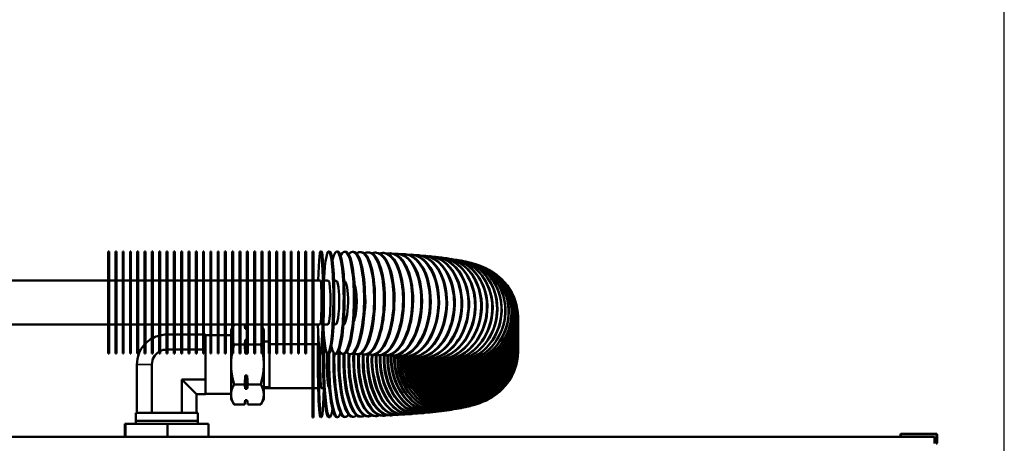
# Model space of a CAD drawing. Header units: inches. Extents: x 1 to 237, y 4 to 150.
# Tile 87 of 237: x 82 to 99, y 124 to 131. Entities that reach past the tile are written whole.
import ezdxf

# ---------------------------------------------------------------- set-up
doc = ezdxf.new("R2010")
doc.units = ezdxf.units.IN
doc.header["$LTSCALE"] = 7
doc.header["$MEASUREMENT"] = 0
for name, color, linetype, lineweight in [('Dimension (ANSI)', 7, 'Continuous', 25), ('Visible (ANSI)', 7, 'Continuous', 50), ('Visible Narrow (ANSI)', 7, 'Continuous', 35)]:
    doc.layers.add(name, color=color, linetype=linetype, lineweight=lineweight)
doc.styles.add('Dimension Text', font='tahoma.ttf')
doc.dimstyles.new('Dual Dimension', dxfattribs={"dimscale": 7, "dimtxt": 0.12, "dimasz": 0.098425, "dimexe": 0.125, "dimexo": 0.0625, "dimgap": 0.031496, "dimtad": 0, "dimtih": 1, "dimtoh": 1, "dimrnd": 1e-08, "dimzin": 4, "dimdsep": 46, "dimtxsty": 'Dimension Text', "dimcen": 0.09, "dimdle": 0.393701, "dimclrd": 256, "dimclre": 256, "dimclrt": 256, "dimadec": 0, "dimazin": 1, "dimtfac": 1, "dimtofl": 0, "dimtmove": 0, "dimatfit": 3, "dimfxl": 1, "dimtolj": 1, "dimtzin": 4, "dimlwd": -1, "dimlwe": -1, "dimarcsym": 0})

# ---------------------------------------------------------------- blocks, each defined once
blk = doc.blocks.new('*D10')
at = {"layer": 'Defpoints', "color": 0, "transparency": 16777216}
for p in [(20.609, 136.146), (20.609, 123.469), (99.111, 113.146)]:
    blk.add_point(p, dxfattribs=at)
at = {"layer": 'Dimension (ANSI)', "transparency": 16777216}
for p, q in [((20.609, 123.906), (20.609, 137.021)), ((99.111, 113.584), (99.111, 137.021)), ((21.298, 136.146), (55.669, 136.146)), ((98.422, 136.146), (64.05, 136.146))]:
    blk.add_line(p, q, dxfattribs=at)
for points in [[(21.298, 136.261), (21.298, 136.031), (20.609, 136.146)], [(98.422, 136.261), (98.422, 136.031), (99.111, 136.146)]]:
    blk.add_solid(points, dxfattribs=at)
at = {"layer": 'Dimension (ANSI)', "transparency": 16777216, "insert": (59.86, 136.146), "char_height": 0.84, "attachment_point": 5, "style": 'Dimension Text'}
blk.add_mtext('\\A1;{\\H3.0x;(}\\S78.50^ 1993.9 mm;{\\H3.0x;)}', dxfattribs=at)

msp = doc.modelspace()

# ---------------------------------------------------------------- linework, layer by layer
at = {"layer": 'Visible (ANSI)'}
for p, q in [((83.774, 127.226), (83.774, 125.476)), ((83.79, 127.226), (83.774, 127.226)), ((83.79, 125.476), (83.79, 127.226)), ((83.899, 127.226), (83.899, 125.476)), ((83.915, 127.226), (83.899, 127.226)), ((83.915, 125.476), (83.915, 127.226)), ((84.024, 127.226), (84.024, 125.476)), ((84.04, 127.226), (84.024, 127.226)), ((84.04, 125.476), (84.04, 127.226)), ((84.149, 127.226), (84.149, 125.476)), ((84.165, 127.226), (84.149, 127.226)), ((84.165, 125.476), (84.165, 127.226)), ((84.274, 127.226), (84.274, 125.476)), ((84.29, 127.226), (84.274, 127.226)), ((84.29, 125.476), (84.29, 127.226)), ((84.399, 127.226), (84.399, 125.476)), ((84.415, 127.226), (84.399, 127.226)), ((84.415, 125.476), (84.415, 127.226)), ((84.524, 127.226), (84.524, 125.476)), ((84.54, 127.226), (84.524, 127.226)), ((84.54, 125.476), (84.54, 127.226)), ((84.649, 127.226), (84.649, 125.476)), ((84.665, 127.226), (84.649, 127.226)), ((84.665, 125.476), (84.665, 127.226)), ((84.774, 127.226), (84.774, 125.476)), ((84.79, 127.226), (84.774, 127.226)), ((84.79, 125.476), (84.79, 127.226)), ((84.899, 127.226), (84.899, 125.476)), ((84.915, 127.226), (84.899, 127.226)), ((84.915, 125.476), (84.915, 127.226)), ((85.024, 127.226), (85.024, 125.476)), ((85.04, 127.226), (85.024, 127.226)), ((85.04, 125.476), (85.04, 127.226)), ((85.149, 127.226), (85.149, 125.476)), ((85.165, 127.226), (85.149, 127.226)), ((85.165, 125.476), (85.165, 127.226)), ((85.274, 127.226), (85.274, 125.476)), ((85.29, 127.226), (85.274, 127.226)), ((85.29, 125.476), (85.29, 127.226)), ((85.399, 127.226), (85.399, 125.476)), ((85.415, 127.226), (85.399, 127.226)), ((85.415, 125.476), (85.415, 127.226)), ((85.524, 127.226), (85.524, 125.476)), ((85.54, 127.226), (85.524, 127.226)), ((85.54, 125.476), (85.54, 127.226)), ((85.649, 127.226), (85.649, 125.476)), ((85.665, 127.226), (85.649, 127.226)), ((85.665, 125.476), (85.665, 127.226)), ((85.774, 127.226), (85.774, 125.476)), ((85.79, 127.226), (85.774, 127.226)), ((85.79, 125.476), (85.79, 127.226)), ((85.899, 127.226), (85.899, 125.476)), ((85.915, 127.226), (85.899, 127.226)), ((85.915, 125.476), (85.915, 127.226)), ((86.024, 127.226), (86.024, 125.476)), ((86.04, 127.226), (86.024, 127.226)), ((86.04, 125.476), (86.04, 127.226)), ((86.149, 127.226), (86.149, 125.476)), ((86.165, 127.226), (86.149, 127.226)), ((86.165, 125.476), (86.165, 127.226)), ((86.274, 127.226), (86.274, 125.476)), ((86.29, 127.226), (86.274, 127.226)), ((86.29, 125.476), (86.29, 127.226)), ((86.399, 127.226), (86.399, 125.476)), ((86.415, 127.226), (86.399, 127.226)), ((86.415, 125.476), (86.415, 127.226)), ((86.524, 127.226), (86.524, 125.476)), ((86.54, 127.226), (86.524, 127.226)), ((86.54, 125.476), (86.54, 127.226)), ((86.649, 127.226), (86.649, 125.476)), ((86.665, 127.226), (86.649, 127.226)), ((86.665, 125.476), (86.665, 127.226)), ((86.774, 127.226), (86.774, 125.476)), ((86.79, 127.226), (86.774, 127.226)), ((86.79, 125.476), (86.79, 127.226)), ((86.899, 127.226), (86.899, 125.476)), ((86.915, 127.226), (86.899, 127.226)), ((86.915, 125.476), (86.915, 127.226)), ((87.024, 127.226), (87.024, 125.476)), ((87.04, 127.226), (87.024, 127.226)), ((87.04, 125.476), (87.04, 127.226)), ((87.149, 127.226), (87.149, 125.476)), ((87.165, 127.226), (87.149, 127.226)), ((87.165, 125.476), (87.165, 127.226)), ((87.274, 127.226), (87.274, 125.476)), ((87.274, 127.226), (87.29, 127.226)), ((87.29, 125.476), (87.29, 127.226)), ((87.412, 127.225), (87.428, 127.225)), ((87.549, 127.224), (87.565, 127.224)), ((87.686, 127.223), (87.702, 127.222)), ((87.822, 127.22), (87.838, 127.22)), ((87.957, 127.217), (87.972, 127.217)), ((88.09, 127.214), (88.105, 127.213)), ((88.221, 127.209), (88.237, 127.209)), ((88.351, 127.204), (88.365, 127.204)), ((88.477, 127.199), (88.492, 127.198)), ((88.601, 127.193), (88.615, 127.192)), ((88.722, 127.186), (88.736, 127.185)), ((88.84, 127.178), (88.853, 127.177)), ((88.954, 127.17), (88.967, 127.169)), ((89.065, 127.162), (89.077, 127.161)), ((89.172, 127.152), (89.183, 127.151)), ((89.275, 127.142), (89.286, 127.141)), ((89.374, 127.132), (89.384, 127.131)), ((89.469, 127.121), (89.479, 127.12)), ((89.56, 127.109), (89.569, 127.108)), ((89.647, 127.096), (89.655, 127.095)), ((89.731, 127.083), (89.739, 127.081)), ((89.812, 127.068), (89.819, 127.066)), ((89.89, 127.051), (89.897, 127.05)), ((89.968, 127.032), (89.974, 127.031)), ((90.048, 127.01), (90.053, 127.009)), ((90.133, 126.982), (90.137, 126.98)), ((90.229, 126.941), (90.233, 126.94)), ((83.774, 126.726), (80.791, 126.726)), ((83.899, 126.726), (83.79, 126.726)), ((84.024, 126.726), (83.915, 126.726)), ((84.149, 126.726), (84.04, 126.726)), ((84.274, 126.726), (84.165, 126.726)), ((84.399, 126.726), (84.29, 126.726)), ((84.524, 126.726), (84.415, 126.726)), ((84.649, 126.726), (84.54, 126.726)), ((84.774, 126.726), (84.665, 126.726)), ((84.899, 126.726), (84.79, 126.726)), ((85.024, 126.726), (84.915, 126.726)), ((85.149, 126.726), (85.04, 126.726)), ((85.274, 126.726), (85.165, 126.726)), ((85.399, 126.726), (85.29, 126.726)), ((85.524, 126.726), (85.415, 126.726)), ((85.649, 126.726), (85.54, 126.726)), ((85.774, 126.726), (85.665, 126.726)), ((85.899, 126.726), (85.79, 126.726)), ((86.024, 126.726), (85.915, 126.726)), ((86.149, 126.726), (86.04, 126.726)), ((86.274, 126.726), (86.165, 126.726)), ((86.399, 126.726), (86.29, 126.726)), ((86.524, 126.726), (86.415, 126.726)), ((86.649, 126.726), (86.54, 126.726)), ((86.774, 126.726), (86.665, 126.726)), ((86.899, 126.726), (86.79, 126.726)), ((87.024, 126.726), (86.915, 126.726)), ((87.149, 126.726), (87.04, 126.726)), ((87.274, 126.726), (87.165, 126.726)), ((90.347, 126.878), (90.35, 126.876)), ((90.5, 126.76), (90.502, 126.758)), ((90.684, 126.52), (90.684, 126.518)), ((90.789, 126.098), (90.789, 126.096)), ((90.789, 126.086), (90.789, 126.084)), ((90.789, 126.074), (90.789, 126.072)), ((90.789, 126.062), (90.789, 126.06)), ((90.789, 126.05), (90.789, 126.048)), ((90.789, 126.038), (90.789, 126.036)), ((83.774, 125.976), (80.791, 125.976)), ((83.899, 125.976), (83.79, 125.976)), ((84.024, 125.976), (83.915, 125.976)), ((84.149, 125.976), (84.04, 125.976)), ((84.274, 125.976), (84.165, 125.976)), ((84.399, 125.976), (84.29, 125.976)), ((84.524, 125.976), (84.415, 125.976)), ((84.649, 125.976), (84.54, 125.976)), ((84.774, 125.976), (84.665, 125.976)), ((84.899, 125.976), (84.79, 125.976)), ((85.024, 125.976), (84.915, 125.976)), ((85.149, 125.976), (85.04, 125.976)), ((85.274, 125.976), (85.165, 125.976)), ((85.399, 125.976), (85.29, 125.976)), ((85.524, 125.976), (85.415, 125.976)), ((85.649, 125.976), (85.54, 125.976)), ((85.774, 125.976), (85.665, 125.976)), ((85.899, 125.976), (85.79, 125.976)), ((85.878, 125.885), (85.899, 125.92)), ((85.878, 125.885), (85.878, 125.805)), ((86.024, 125.976), (85.915, 125.976)), ((85.915, 125.947), (85.931, 125.976)), ((86.149, 125.976), (86.04, 125.976)), ((86.121, 125.914), (86.11, 125.976)), ((86.121, 125.9), (86.121, 125.914)), ((86.121, 125.914), (86.149, 125.914)), ((86.149, 125.9), (86.121, 125.9)), ((86.274, 125.976), (86.165, 125.976)), ((86.165, 125.972), (86.165, 125.976)), ((86.399, 125.976), (86.29, 125.976)), ((86.399, 125.953), (86.386, 125.976)), ((86.524, 125.976), (86.415, 125.976)), ((86.438, 125.885), (86.415, 125.926)), ((86.438, 125.805), (86.438, 125.885)), ((86.649, 125.976), (86.54, 125.976)), ((86.774, 125.976), (86.665, 125.976)), ((86.899, 125.976), (86.79, 125.976)), ((87.024, 125.976), (86.915, 125.976)), ((87.149, 125.976), (87.04, 125.976)), ((87.274, 125.976), (87.165, 125.976)), ((90.789, 126.026), (90.789, 126.024)), ((90.789, 126.014), (90.789, 126.012)), ((90.789, 126.002), (90.789, 126)), ((90.789, 125.99), (90.789, 125.988)), ((90.789, 125.978), (90.789, 125.976)), ((90.789, 125.966), (90.789, 125.964)), ((90.789, 125.954), (90.789, 125.952)), ((90.789, 125.942), (90.789, 125.94)), ((90.789, 125.93), (90.789, 125.928)), ((90.789, 125.918), (90.789, 125.916)), ((90.789, 125.906), (90.789, 125.904)), ((90.789, 125.894), (90.789, 125.892)), ((90.789, 125.882), (90.789, 125.88)), ((90.789, 125.87), (90.789, 125.868)), ((84.79, 125.802), (84.899, 125.802)), ((84.915, 125.802), (85.024, 125.802)), ((85.04, 125.802), (85.149, 125.802)), ((85.165, 125.802), (85.274, 125.802)), ((85.29, 125.802), (85.399, 125.802)), ((85.415, 125.802), (85.442, 125.802)), ((85.442, 125.802), (85.442, 125.791)), ((85.442, 125.558), (85.442, 125.791)), ((85.524, 125.791), (85.442, 125.791)), ((85.649, 125.791), (85.54, 125.791)), ((85.774, 125.791), (85.665, 125.791)), ((85.878, 125.791), (85.79, 125.791)), ((85.878, 125.805), (85.878, 125.291)), ((86.121, 125.481), (86.121, 125.71)), ((86.121, 125.71), (86.149, 125.71)), ((86.438, 125.291), (86.438, 125.805)), ((90.789, 125.858), (90.789, 125.856)), ((90.789, 125.846), (90.789, 125.844)), ((90.789, 125.834), (90.789, 125.832)), ((90.789, 125.822), (90.789, 125.82)), ((90.789, 125.81), (90.789, 125.808)), ((90.789, 125.798), (90.789, 125.796)), ((90.789, 125.786), (90.789, 125.784)), ((90.789, 125.774), (90.789, 125.773)), ((90.789, 125.762), (90.789, 125.761)), ((90.789, 125.75), (90.789, 125.749)), ((90.789, 125.738), (90.789, 125.737)), ((90.789, 125.726), (90.789, 125.725)), ((90.789, 125.714), (90.789, 125.713)), ((90.789, 125.702), (90.789, 125.701)), ((84.79, 125.547), (84.899, 125.547)), ((84.915, 125.547), (85.024, 125.547)), ((85.04, 125.547), (85.149, 125.547)), ((85.165, 125.547), (85.274, 125.547)), ((85.29, 125.547), (85.399, 125.547)), ((85.415, 125.547), (85.442, 125.547)), ((85.442, 125.558), (85.442, 125.547)), ((85.442, 125.547), (85.442, 125.524)), ((86.024, 125.634), (85.931, 125.634)), ((86.11, 125.634), (86.04, 125.634)), ((86.274, 125.634), (86.165, 125.634)), ((86.385, 125.634), (86.29, 125.634)), ((86.438, 125.683), (86.524, 125.683)), ((86.54, 125.636), (86.649, 125.636)), ((86.665, 125.636), (86.774, 125.636)), ((86.79, 125.636), (86.899, 125.636)), ((86.915, 125.636), (87.024, 125.636)), ((87.04, 125.636), (87.149, 125.636)), ((87.165, 125.636), (87.274, 125.636)), ((90.789, 125.69), (90.789, 125.689)), ((90.789, 125.678), (90.789, 125.677)), ((90.789, 125.666), (90.789, 125.665)), ((90.789, 125.654), (90.789, 125.653)), ((90.789, 125.642), (90.789, 125.641)), ((90.789, 125.63), (90.789, 125.629)), ((90.789, 125.618), (90.789, 125.617)), ((90.789, 125.606), (90.789, 125.605)), ((90.789, 125.594), (90.789, 125.593)), ((90.789, 125.582), (90.789, 125.581)), ((90.789, 125.57), (90.789, 125.569)), ((90.789, 125.558), (90.789, 125.557)), ((90.789, 125.546), (90.789, 125.545)), ((90.789, 125.534), (90.789, 125.533)), ((83.79, 125.476), (83.774, 125.476)), ((83.915, 125.476), (83.899, 125.476)), ((84.04, 125.476), (84.024, 125.476)), ((84.165, 125.476), (84.149, 125.476)), ((84.29, 125.476), (84.274, 125.476)), ((84.415, 125.476), (84.399, 125.476)), ((84.54, 125.476), (84.524, 125.476)), ((84.665, 125.476), (84.649, 125.476)), ((84.79, 125.476), (84.774, 125.476)), ((84.915, 125.476), (84.899, 125.476)), ((85.04, 125.476), (85.024, 125.476)), ((85.165, 125.476), (85.149, 125.476)), ((85.29, 125.476), (85.274, 125.476)), ((85.415, 125.476), (85.399, 125.476)), ((85.442, 125.058), (85.442, 125.524)), ((85.54, 125.476), (85.524, 125.476)), ((85.665, 125.476), (85.649, 125.476)), ((85.79, 125.476), (85.774, 125.476)), ((85.915, 125.476), (85.899, 125.476)), ((86.04, 125.476), (86.024, 125.476)), ((86.149, 125.481), (86.121, 125.481)), ((86.165, 125.476), (86.149, 125.476)), ((86.29, 125.476), (86.274, 125.476)), ((86.415, 125.476), (86.399, 125.476)), ((86.54, 125.476), (86.524, 125.476)), ((86.534, 125.476), (86.534, 124.9)), ((86.665, 125.476), (86.649, 125.476)), ((86.79, 125.476), (86.774, 125.476)), ((86.915, 125.476), (86.899, 125.476)), ((87.04, 125.476), (87.024, 125.476)), ((87.165, 125.476), (87.149, 125.476)), ((87.274, 124.386), (87.274, 125.476)), ((87.274, 125.476), (87.29, 125.476)), ((87.29, 124.386), (87.29, 125.476)), ((87.403, 125.475), (87.419, 125.475)), ((87.532, 125.474), (87.548, 125.474)), ((87.66, 125.473), (87.676, 125.472)), ((87.788, 125.471), (87.803, 125.47)), ((87.914, 125.468), (87.929, 125.467)), ((88.038, 125.464), (88.053, 125.464)), ((88.159, 125.46), (88.174, 125.46)), ((88.279, 125.456), (88.293, 125.455)), ((88.395, 125.451), (88.409, 125.45)), ((88.508, 125.445), (88.522, 125.444)), ((88.618, 125.439), (88.631, 125.438)), ((88.723, 125.432), (88.737, 125.431)), ((88.825, 125.425), (88.837, 125.424)), ((88.921, 125.417), (88.934, 125.416)), ((89.013, 125.41), (89.025, 125.408)), ((89.099, 125.401), (89.11, 125.4)), ((89.18, 125.393), (89.19, 125.392)), ((89.254, 125.384), (89.263, 125.383)), ((89.321, 125.375), (89.33, 125.374)), ((89.381, 125.367), (89.389, 125.365)), ((90.789, 125.514), (90.789, 125.516)), ((84.267, 124.461), (84.267, 125.291)), ((84.523, 124.461), (84.523, 125.291)), ((85.878, 125.291), (85.878, 124.777)), ((86.438, 124.777), (86.438, 125.291)), ((89.433, 125.358), (89.441, 125.357)), ((89.476, 125.35), (89.483, 125.349)), ((89.509, 125.343), (89.515, 125.342)), ((89.53, 125.338), (89.536, 125.337)), ((89.537, 125.336), (89.542, 125.335)), ((85.034, 125.036), (85.442, 125.036)), ((85.034, 124.461), (85.034, 125.036)), ((85.289, 124.78), (85.034, 125.036)), ((85.442, 125.058), (85.442, 125.036)), ((85.442, 125.036), (85.442, 125.024)), ((86.121, 124.872), (86.121, 125.101)), ((86.121, 125.101), (86.154, 125.101)), ((86.154, 124.872), (86.154, 125.101)), ((90.684, 125.092), (90.684, 125.094)), ((85.442, 124.791), (85.442, 125.024)), ((86.11, 124.948), (85.931, 124.948)), ((86.154, 124.872), (86.121, 124.872)), ((86.385, 124.948), (86.165, 124.948)), ((86.438, 124.9), (86.534, 124.9)), ((86.438, 124.886), (87.274, 124.886)), ((85.289, 124.78), (85.442, 124.78)), ((85.289, 124.461), (85.289, 124.78)), ((85.442, 124.791), (85.442, 124.78)), ((85.878, 124.791), (85.442, 124.791)), ((85.878, 124.777), (85.878, 124.698)), ((85.878, 124.698), (85.931, 124.606)), ((86.438, 124.698), (86.385, 124.606)), ((86.438, 124.698), (86.438, 124.777)), ((90.347, 124.734), (90.35, 124.736)), ((90.5, 124.852), (90.502, 124.853)), ((86.11, 124.606), (85.931, 124.606)), ((86.121, 124.668), (86.11, 124.606)), ((86.121, 124.668), (86.121, 124.682)), ((86.121, 124.682), (86.154, 124.682)), ((86.121, 124.668), (86.154, 124.668)), ((86.154, 124.668), (86.154, 124.682)), ((86.154, 124.668), (86.165, 124.606)), ((86.385, 124.606), (86.165, 124.606)), ((89.731, 124.529), (89.739, 124.531)), ((89.812, 124.544), (89.819, 124.545)), ((89.89, 124.561), (89.897, 124.562)), ((89.968, 124.579), (89.974, 124.581)), ((90.048, 124.602), (90.053, 124.603)), ((90.133, 124.63), (90.137, 124.632)), ((90.229, 124.67), (90.233, 124.672)), ((84.246, 124.461), (85.311, 124.461)), ((84.246, 124.328), (84.246, 124.461)), ((85.311, 124.328), (85.311, 124.461)), ((87.274, 124.386), (87.29, 124.386)), ((87.412, 124.387), (87.428, 124.387)), ((87.549, 124.388), (87.565, 124.388)), ((87.686, 124.389), (87.702, 124.39)), ((87.822, 124.392), (87.838, 124.392)), ((87.957, 124.395), (87.972, 124.395)), ((88.09, 124.398), (88.105, 124.399)), ((88.221, 124.403), (88.237, 124.403)), ((88.351, 124.408), (88.365, 124.408)), ((88.477, 124.413), (88.492, 124.414)), ((88.601, 124.419), (88.615, 124.42)), ((88.722, 124.426), (88.736, 124.427)), ((88.84, 124.434), (88.853, 124.434)), ((88.954, 124.442), (88.967, 124.443)), ((89.065, 124.45), (89.077, 124.451)), ((89.172, 124.46), (89.183, 124.461)), ((89.275, 124.469), (89.286, 124.47)), ((89.374, 124.48), (89.384, 124.481)), ((89.469, 124.491), (89.479, 124.492)), ((89.56, 124.503), (89.569, 124.504)), ((89.647, 124.516), (89.655, 124.517)), ((84.063, 124.054), (84.063, 124.273)), ((84.063, 124.273), (84.074, 124.273)), ((84.074, 124.054), (84.074, 124.273)), ((84.074, 124.273), (84.789, 124.273)), ((85.311, 124.328), (84.246, 124.328)), ((84.248, 124.273), (84.246, 124.328)), ((84.789, 124.054), (84.789, 124.273)), ((84.789, 124.273), (85.494, 124.273)), ((85.309, 124.273), (85.311, 124.328)), ((85.494, 124.054), (85.494, 124.273)), ((79.656, 124.054), (97.917, 124.054)), ((97.334, 124.093), (97.334, 124.054)), ((97.946, 124.106), (97.346, 124.106)), ((97.917, 123.936), (97.917, 124.054)), ((97.959, 123.948), (97.959, 124.093))]:
    msp.add_line(p, q, dxfattribs=at)
for centre, radius, start, end in [((84.778, 125.291), 0.511, 119.8981, 135.3803), ((84.778, 125.291), 0.511, 104.7036, 117.8491), ((84.778, 125.291), 0.511, 90.5259, 102.8562), ((84.778, 125.291), 0.511, 137.996, 180), ((84.778, 125.291), 0.255, 91.0518, 116.4239), ((84.778, 125.291), 0.255, 120.5065, 180), ((97.346, 124.093), 0.0125, 90, 180), ((97.946, 124.093), 0.0125, 0, 90), ((97.946, 123.948), 0.0125, 270, 0)]:
    msp.add_arc(centre, radius, start, end, dxfattribs=at)
for centre, major_axis, ratio, start_param, end_param in [((87.407, 126.35), (-0.004, -0.875), 0.050416, 5.155337, 10.552699), ((87.423, 126.35), (0.004, 0.875), 0.050416, 3.141593, 6.283185), ((87.541, 126.349), (-0.009, -0.875), 0.100703, 5.223954, 10.548694), ((87.557, 126.349), (0.009, 0.875), 0.100703, 3.141593, 6.283185), ((87.673, 126.348), (-0.013, -0.875), 0.150731, 5.743413, 10.003839), ((87.689, 126.347), (0.013, 0.875), 0.150731, 3.141593, 6.283185), ((87.805, 126.345), (-0.017, -0.875), 0.200372, 5.910803, 9.825718), ((87.821, 126.345), (0.017, 0.875), 0.200372, 3.141593, 6.283185), ((87.935, 126.342), (-0.022, -0.875), 0.249499, 5.999019, 9.73167), ((87.951, 126.342), (0.022, 0.875), 0.249499, 3.141593, 6.283185), ((88.064, 126.339), (-0.026, -0.875), 0.297985, 6.054306, 9.672788), ((88.19, 126.335), (-0.031, -0.874), 0.345706, 6.092532, 9.632184), ((88.315, 126.33), (-0.036, -0.874), 0.39254, 6.120735, 9.602345), ((88.436, 126.325), (-0.041, -0.874), 0.438367, 6.142541, 9.579397), ((88.555, 126.319), (-0.046, -0.874), 0.483068, 6.160016, 9.561134), ((88.079, 126.338), (0.026, 0.875), 0.297985, 3.141593, 6.283185), ((88.205, 126.334), (0.031, 0.874), 0.345706, 3.141593, 6.283185), ((88.329, 126.329), (0.036, 0.874), 0.39254, 3.141593, 6.283185), ((88.451, 126.324), (0.041, 0.874), 0.438367, 3.141593, 6.283185), ((88.569, 126.318), (0.046, 0.874), 0.483068, 3.141593, 6.283185), ((88.67, 126.312), (-0.052, -0.873), 0.526529, 6.174429, 9.546206), ((88.684, 126.311), (0.052, 0.873), 0.526529, 3.141593, 6.283185), ((88.782, 126.305), (-0.058, -0.873), 0.568638, 6.186601, 9.533742), ((88.795, 126.304), (0.058, 0.873), 0.568638, 3.141593, 6.283185), ((88.89, 126.298), (-0.065, -0.873), 0.609288, 6.197093, 9.523153), ((88.902, 126.297), (0.065, 0.873), 0.609288, 3.141593, 6.283185), ((88.993, 126.29), (-0.072, -0.872), 0.648374, 6.206302, 9.514033), ((89.005, 126.289), (0.072, 0.872), 0.648374, 3.141593, 6.283185), ((89.092, 126.281), (-0.079, -0.871), 0.685795, 6.214519, 9.50609), ((89.104, 126.28), (0.079, 0.871), 0.685795, 3.141593, 6.283185), ((89.187, 126.272), (-0.088, -0.871), 0.721456, 6.221965, 9.499118), ((89.198, 126.271), (0.088, 0.871), 0.721456, 3.141593, 6.283185), ((89.277, 126.262), (-0.097, -0.87), 0.755265, 6.228819, 9.492965), ((89.287, 126.261), (0.097, 0.87), 0.755265, 3.141593, 6.283185), ((89.361, 126.252), (-0.108, -0.868), 0.787135, 6.235228, 9.48753), ((89.371, 126.251), (0.108, 0.868), 0.787135, 3.141593, 6.283185), ((89.44, 126.242), (-0.119, -0.867), 0.816985, 6.241324, 9.482748), ((89.45, 126.241), (0.119, 0.867), 0.816985, 3.141593, 6.283185), ((89.514, 126.231), (-0.133, -0.865), 0.844737, 6.247237, 9.478593), ((89.522, 126.23), (0.133, 0.865), 0.844737, 3.141593, 6.283185), ((89.582, 126.22), (-0.149, -0.862), 0.870321, 6.253107, 9.475082), ((89.59, 126.219), (0.149, 0.862), 0.870321, 3.141593, 6.283185), ((89.644, 126.209), (-0.168, -0.859), 0.893671, 6.259102, 9.472287), ((89.651, 126.208), (0.168, 0.859), 0.893671, 3.141593, 6.283185), ((89.7, 126.197), (-0.191, -0.854), 0.914727, 6.265453, 9.470367), ((89.706, 126.196), (0.191, 0.854), 0.914727, 3.141593, 6.283185), ((89.883, 126.136), (-0.464, -0.742), 0.983918, 0.128403, 3.217636), ((89.749, 126.185), (-0.219, -0.847), 0.933435, 6.272503, 9.469617), ((89.863, 126.147), (0.37, 0.793), 0.97502, 3.184266, 6.283185), ((89.86, 126.148), (-0.37, -0.793), 0.97502, 0.048295, 3.199782), ((89.829, 126.161), (-0.304, -0.821), 0.96362, 0.010758, 3.191158), ((89.833, 126.159), (0.304, 0.821), 0.96362, 3.146828, 6.283185), ((89.792, 126.173), (-0.256, -0.837), 0.949747, 6.280824, 9.470592), ((89.755, 126.184), (0.219, 0.847), 0.933435, 3.141593, 6.283185), ((89.797, 126.172), (0.256, 0.837), 0.949747, 3.141593, 6.283185), ((87.407, 126.35), (-0.002, -0.375), 0.050416, 0, 3.141593), ((87.541, 126.349), (-0.004, -0.375), 0.100703, 0, 3.141593), ((87.673, 126.348), (-0.006, -0.375), 0.150731, 0, 3.141593), ((87.805, 126.345), (-0.007, -0.375), 0.200372, 0.06949, 3.12226), ((89.902, 126.122), (0.6, 0.637), 0.990289, 3.420672, 6.283185), ((89.9, 126.123), (-0.6, -0.637), 0.990289, 0.284498, 3.253567), ((89.886, 126.134), (0.464, 0.742), 0.983918, 3.264739, 6.283185), ((87.935, 126.342), (0.009, 0.375), 0.249499, 3.710746, 5.763344), ((89.91, 126.11), (0.773, 0.409), 0.994119, 3.716017, 6.460325), ((88.064, 126.339), (0.011, 0.375), 0.297985, 4.309383, 5.165595), ((89.911, 126.109), (0.773, 0.409), 0.994119, 3.711048, 6.283185), ((89.914, 126.098), (0.875, 0), 0.995396, 4.164631, 6.525005), ((89.914, 126.038), (0.875, 0), 0.995396, 4.012072, 6.289183), ((89.914, 126.048), (0.875, 0), 0.995396, 4.035509, 6.283185), ((89.914, 126.05), (0.875, 0), 0.995396, 4.039134, 6.289183), ((89.914, 126.06), (0.875, 0), 0.995396, 4.063851, 6.283185), ((89.914, 126.062), (0.875, 0), 0.995396, 4.067525, 6.289183), ((89.914, 126.072), (0.875, 0), 0.995396, 4.092729, 6.283185), ((89.914, 126.074), (0.875, 0), 0.995396, 4.096423, 6.289183), ((89.914, 126.084), (0.875, 0), 0.995396, 4.125517, 6.283185), ((89.914, 126.086), (0.875, 0), 0.995396, 4.129873, 6.289183), ((89.914, 126.096), (0.875, 0), 0.995396, 4.160103, 6.283185), ((89.914, 125.868), (0.875, 0), 0.995396, 3.719414, 6.283185), ((89.914, 125.87), (0.875, 0), 0.995396, 3.721684, 6.289183), ((89.914, 125.88), (0.875, 0), 0.995396, 3.737264, 6.283185), ((89.914, 125.882), (0.875, 0), 0.995396, 3.739568, 6.289183), ((89.914, 125.892), (0.875, 0), 0.995396, 3.755285, 6.283185), ((89.914, 125.894), (0.875, 0), 0.995396, 3.757594, 6.289183), ((89.914, 125.904), (0.875, 0), 0.995396, 3.773334, 6.283185), ((89.914, 125.906), (0.875, 0), 0.995396, 3.775646, 6.289183), ((89.914, 125.916), (0.875, 0), 0.995396, 3.791397, 6.283185), ((89.914, 125.918), (0.875, 0), 0.995396, 3.79371, 6.289183), ((89.914, 125.928), (0.875, 0), 0.995396, 3.810751, 6.283185), ((89.914, 125.93), (0.875, 0), 0.995396, 3.813357, 6.289183), ((89.914, 125.94), (0.875, 0), 0.995396, 3.831136, 6.283185), ((89.914, 125.942), (0.875, 0), 0.995396, 3.833749, 6.289183), ((89.914, 125.952), (0.875, 0), 0.995396, 3.851567, 6.283185), ((89.914, 125.954), (0.875, 0), 0.995396, 3.854184, 6.289183), ((89.914, 125.964), (0.875, 0), 0.995396, 3.872133, 6.283185), ((89.914, 125.966), (0.875, 0), 0.995396, 3.874797, 6.289183), ((89.914, 125.976), (0.875, 0), 0.995396, 3.892982, 6.283185), ((89.914, 125.978), (0.875, 0), 0.995396, 3.895651, 6.289183), ((89.914, 125.988), (0.875, 0), 0.995396, 3.91383, 6.283185), ((89.914, 125.99), (0.875, 0), 0.995396, 3.916497, 6.289183), ((89.914, 126), (0.875, 0), 0.995396, 3.93658, 6.283185), ((89.914, 126.002), (0.875, 0), 0.995396, 3.939638, 6.289183), ((89.914, 126.012), (0.875, 0), 0.995396, 3.96048, 6.283185), ((89.914, 126.014), (0.875, 0), 0.995396, 3.96354, 6.289183), ((89.914, 126.024), (0.875, 0), 0.995396, 3.984571, 6.283185), ((89.914, 126.026), (0.875, 0), 0.995396, 3.987695, 6.289183), ((89.914, 126.036), (0.875, 0), 0.995396, 4.008955, 6.283185), ((87.407, 125.262), (0.004, -0.875), 0.050416, 4.04074, 6.283185), ((87.541, 125.263), (0.009, -0.875), 0.100703, 4.041396, 6.283185), ((87.423, 125.262), (-0.004, 0.875), 0.050416, 5.223882, 5.383435), ((89.914, 125.702), (-0.875, 0), 0.995396, 0.351793, 3.14759), ((89.914, 125.701), (0.875, 0), 0.995396, 3.491426, 6.283185), ((89.914, 125.713), (0.875, 0), 0.995396, 3.506759, 6.283185), ((89.914, 125.714), (-0.875, 0), 0.995396, 0.367133, 3.14759), ((89.914, 125.725), (0.875, 0), 0.995396, 3.522151, 6.283185), ((89.914, 125.726), (-0.875, 0), 0.995396, 0.382536, 3.14759), ((89.914, 125.737), (0.875, 0), 0.995396, 3.537656, 6.283185), ((89.914, 125.738), (0.875, 0), 0.995396, 3.53965, 6.289183), ((89.914, 125.75), (0.875, 0), 0.995396, 3.555297, 6.289183), ((89.914, 125.749), (0.875, 0), 0.995396, 3.553289, 6.283185), ((89.914, 125.761), (0.875, 0), 0.995396, 3.568995, 6.283185), ((89.914, 125.762), (0.875, 0), 0.995396, 3.571009, 6.289183), ((89.914, 125.773), (0.875, 0), 0.995396, 3.584745, 6.283185), ((89.914, 125.774), (0.875, 0), 0.995396, 3.586764, 6.289183), ((89.914, 125.784), (0.875, 0), 0.995396, 3.600534, 6.283185), ((89.914, 125.786), (0.875, 0), 0.995396, 3.602558, 6.289183), ((89.914, 125.796), (0.875, 0), 0.995396, 3.616356, 6.283185), ((89.914, 125.798), (0.875, 0), 0.995396, 3.618384, 6.289183), ((89.914, 125.808), (0.875, 0), 0.995396, 3.632206, 6.283185), ((89.914, 125.81), (0.875, 0), 0.995396, 3.634236, 6.289183), ((89.914, 125.82), (0.875, 0), 0.995396, 3.649087, 6.283185), ((89.914, 125.822), (0.875, 0), 0.995396, 3.651321, 6.289183), ((89.914, 125.832), (0.875, 0), 0.995396, 3.666571, 6.283185), ((89.914, 125.834), (0.875, 0), 0.995396, 3.668815, 6.289183), ((89.914, 125.844), (0.875, 0), 0.995396, 3.684127, 6.283185), ((89.914, 125.846), (0.875, 0), 0.995396, 3.686378, 6.289183), ((89.914, 125.856), (0.875, 0), 0.995396, 3.701744, 6.283185), ((89.914, 125.858), (0.875, 0), 0.995396, 3.704003, 6.289183), ((87.423, 125.262), (0.004, -0.875), 0.050416, 4.315073, 7.407027), ((87.557, 125.263), (0.009, -0.875), 0.100703, 4.194266, 6.862202), ((89.914, 125.534), (-0.875, 0), 0.995396, 0.146819, 3.14759), ((89.914, 125.533), (0.875, 0), 0.995396, 3.286623, 6.283185), ((89.914, 125.546), (-0.875, 0), 0.995396, 0.160809, 3.14759), ((89.914, 125.545), (0.875, 0), 0.995396, 3.300609, 6.283185), ((89.914, 125.558), (-0.875, 0), 0.995396, 0.174825, 3.14759), ((89.914, 125.557), (0.875, 0), 0.995396, 3.314622, 6.283185), ((89.914, 125.57), (-0.875, 0), 0.995396, 0.188868, 3.14759), ((89.914, 125.569), (0.875, 0), 0.995396, 3.328662, 6.283185), ((89.914, 125.581), (0.875, 0), 0.995396, 3.342728, 6.283185), ((89.914, 125.582), (-0.875, 0), 0.995396, 0.202938, 3.14759), ((89.914, 125.594), (-0.875, 0), 0.995396, 0.217033, 3.14759), ((89.914, 125.593), (0.875, 0), 0.995396, 3.35682, 6.283185), ((89.914, 125.606), (-0.875, 0), 0.995396, 0.231351, 3.14759), ((89.914, 125.605), (0.875, 0), 0.995396, 3.371053, 6.283185), ((89.914, 125.618), (-0.875, 0), 0.995396, 0.246167, 3.14759), ((89.914, 125.617), (0.875, 0), 0.995396, 3.38586, 6.283185), ((89.914, 125.63), (-0.875, 0), 0.995396, 0.261054, 3.14759), ((89.914, 125.629), (0.875, 0), 0.995396, 3.400737, 6.283185), ((89.914, 125.641), (0.875, 0), 0.995396, 3.415685, 6.283185), ((89.914, 125.642), (-0.875, 0), 0.995396, 0.276011, 3.14759), ((89.914, 125.654), (-0.875, 0), 0.995396, 0.291037, 3.14759), ((89.914, 125.653), (0.875, 0), 0.995396, 3.430702, 6.283185), ((89.914, 125.666), (-0.875, 0), 0.995396, 0.30613, 3.14759), ((89.914, 125.665), (0.875, 0), 0.995396, 3.445787, 6.283185), ((89.914, 125.678), (-0.875, 0), 0.995396, 0.321289, 3.14759), ((89.914, 125.677), (0.875, 0), 0.995396, 3.460937, 6.283185), ((89.914, 125.689), (0.875, 0), 0.995396, 3.476151, 6.283185), ((89.914, 125.69), (-0.875, 0), 0.995396, 0.33651, 3.14759), ((87.673, 125.264), (0.013, -0.875), 0.150731, 4.467768, 6.283185), ((87.689, 125.264), (0.013, -0.875), 0.150731, 4.461401, 6.684112), ((87.805, 125.266), (0.017, -0.875), 0.200372, 4.443907, 6.283185), ((87.821, 125.267), (0.017, -0.875), 0.200372, 4.464654, 6.590096), ((87.935, 125.269), (0.022, -0.875), 0.249499, 4.415315, 6.283185), ((87.951, 125.27), (0.022, -0.875), 0.249499, 4.424504, 6.531246), ((88.064, 125.273), (0.026, -0.875), 0.297985, 4.475823, 6.283185), ((88.079, 125.273), (0.026, -0.875), 0.297985, 4.472311, 6.490676), ((88.19, 125.277), (0.031, -0.874), 0.345706, 4.473163, 6.283185), ((88.205, 125.278), (0.031, -0.874), 0.345706, 4.479642, 6.460872), ((88.315, 125.282), (0.036, -0.874), 0.39254, 4.462839, 6.283185), ((88.329, 125.282), (0.036, -0.874), 0.39254, 4.465575, 6.437961), ((88.436, 125.287), (0.041, -0.874), 0.438367, 4.488207, 6.283185), ((88.451, 125.288), (0.041, -0.874), 0.438367, 4.487809, 6.419738), ((88.555, 125.293), (0.046, -0.874), 0.483068, 4.489029, 6.283185), ((88.569, 125.294), (0.046, -0.874), 0.483068, 4.493533, 6.404854), ((88.67, 125.3), (0.052, -0.873), 0.526529, 4.491015, 6.283185), ((88.684, 125.3), (0.052, -0.873), 0.526529, 4.48612, 6.392436), ((88.782, 125.307), (0.058, -0.873), 0.568638, 4.503152, 6.283185), ((88.795, 125.307), (0.058, -0.873), 0.568638, 4.504736, 6.3819), ((88.89, 125.314), (0.065, -0.873), 0.609288, 4.502867, 6.283185), ((88.902, 125.315), (0.065, -0.873), 0.609288, 4.507516, 6.372838), ((88.993, 125.322), (0.072, -0.872), 0.648374, 4.512391, 6.283185), ((89.005, 125.323), (0.072, -0.872), 0.648374, 4.512429, 6.364961), ((89.092, 125.331), (0.079, -0.871), 0.685795, 4.516991, 6.283185), ((89.104, 125.332), (0.079, -0.871), 0.685795, 4.519689, 6.358063), ((89.187, 125.34), (0.088, -0.871), 0.721456, 4.519156, 6.283185), ((89.198, 125.341), (0.088, -0.871), 0.721456, 4.518823, 6.351996), ((89.277, 125.349), (0.097, -0.87), 0.755265, 4.525359, 6.283185), ((89.287, 125.351), (0.097, -0.87), 0.755265, 4.527462, 6.346659), ((89.361, 125.359), (0.108, -0.868), 0.787135, 4.524209, 6.283185), ((89.371, 125.361), (0.108, -0.868), 0.787135, 4.525768, 6.34199), ((89.44, 125.37), (0.119, -0.867), 0.816985, 4.528678, 6.283185), ((89.45, 125.371), (0.119, -0.867), 0.816985, 4.530826, 6.337967), ((89.514, 125.38), (0.133, -0.865), 0.844737, 4.525127, 6.283185), ((89.522, 125.382), (0.133, -0.865), 0.844737, 4.526138, 6.334609), ((89.582, 125.391), (0.149, -0.862), 0.870321, 4.523984, 6.283185), ((89.59, 125.393), (0.149, -0.862), 0.870321, 4.526299, 6.33199), ((89.644, 125.403), (0.168, -0.859), 0.893671, 4.516188, 6.283185), ((89.651, 125.404), (0.168, -0.859), 0.893671, 4.517759, 6.330267), ((89.7, 125.415), (0.191, -0.854), 0.914727, 4.504041, 6.283185), ((89.706, 125.416), (0.191, -0.854), 0.914727, 4.506713, 6.329726), ((89.749, 125.426), (0.219, -0.847), 0.933435, 4.486411, 6.283185), ((89.755, 125.428), (0.219, -0.847), 0.933435, 4.488589, 6.330885), ((89.792, 125.439), (0.256, -0.837), 0.949747, 4.456753, 6.283185), ((89.797, 125.44), (0.256, -0.837), 0.949747, 4.45847, 6.334696), ((89.829, 125.451), (0.304, -0.821), 0.96362, 4.413013, 6.283185), ((89.833, 125.452), (0.304, -0.821), 0.96362, 4.415471, 6.342989), ((89.86, 125.463), (0.37, -0.793), 0.97502, 4.346532, 6.283185), ((89.863, 125.465), (0.37, -0.793), 0.97502, 4.348671, 6.359455), ((89.883, 125.476), (0.464, -0.742), 0.983918, 4.23788, 6.283185), ((89.886, 125.477), (0.464, -0.742), 0.983918, 4.239897, 6.391699), ((89.9, 125.489), (0.6, -0.637), 0.990289, 4.054548, 6.283185), ((89.902, 125.49), (0.6, -0.637), 0.990289, 4.056443, 6.453138), ((89.91, 125.501), (0.773, -0.409), 0.994119, 3.739099, 6.283185), ((89.911, 125.503), (0.773, -0.409), 0.994119, 3.740923, 6.543808), ((89.914, 125.516), (-0.875, 0), 0.995396, 0.125161, 3.151387), ((89.914, 125.514), (-0.875, 0), 0.995396, 0.123377, 3.141593)]:
    msp.add_ellipse(centre, major_axis=major_axis, ratio=ratio, start_param=start_param, end_param=end_param, dxfattribs=at)
for points, knots in [([(87.409, 126.725), (87.401, 126.725), (87.393, 126.725), (87.377, 126.725), (87.369, 126.725), (87.353, 126.725), (87.345, 126.725), (87.329, 126.725), (87.321, 126.726), (87.306, 126.726), (87.298, 126.726), (87.29, 126.726)], [4.66171813, 4.66171813, 4.66171813, 4.66171813, 4.67065645, 4.67065645, 4.67959478, 4.67959478, 4.6885331, 4.6885331, 4.69747142, 4.69747142, 4.70640974, 4.70640974, 4.70640974, 4.70640974]), ([(87.544, 126.724), (87.536, 126.724), (87.528, 126.724), (87.513, 126.725), (87.505, 126.725), (87.489, 126.725), (87.481, 126.725), (87.47, 126.725), (87.468, 126.725), (87.465, 126.725)], [4.61104728, 4.61104728, 4.61104728, 4.61104728, 4.61998563, 4.61998563, 4.62892398, 4.62892398, 4.63786233, 4.63786233, 4.64081384, 4.64081384, 4.64081384, 4.64081384]), ([(87.679, 126.723), (87.671, 126.723), (87.663, 126.723), (87.65, 126.723), (87.645, 126.723), (87.64, 126.723)], [4.56037643, 4.56037643, 4.56037643, 4.56037643, 4.56931485, 4.56931485, 4.57509951, 4.57509951, 4.57509951, 4.57509951]), ([(87.405, 125.975), (87.398, 125.975), (87.39, 125.975), (87.375, 125.975), (87.367, 125.975), (87.351, 125.975), (87.344, 125.975), (87.328, 125.975), (87.32, 125.976), (87.305, 125.976), (87.297, 125.976), (87.29, 125.976)], [4.66171813, 4.66171813, 4.66171813, 4.66171813, 4.67062344, 4.67062344, 4.67952875, 4.67952875, 4.68843406, 4.68843406, 4.69733937, 4.69733937, 4.70624468, 4.70624468, 4.70624468, 4.70624468]), ([(87.537, 125.974), (87.529, 125.974), (87.522, 125.974), (87.506, 125.975), (87.499, 125.975), (87.483, 125.975), (87.475, 125.975), (87.466, 125.975), (87.463, 125.975), (87.461, 125.975)], [4.61104728, 4.61104728, 4.61104728, 4.61104728, 4.61995257, 4.61995257, 4.62885785, 4.62885785, 4.63776313, 4.63776313, 4.64023413, 4.64023413, 4.64023413, 4.64023413]), ([(87.668, 125.973), (87.66, 125.973), (87.653, 125.973), (87.641, 125.973), (87.637, 125.973), (87.633, 125.973)], [4.56037643, 4.56037643, 4.56037643, 4.56037643, 4.56928165, 4.56928165, 4.57408925, 4.57408925, 4.57408925, 4.57408925]), ([(87.29, 125.636), (87.297, 125.636), (87.305, 125.636), (87.32, 125.636), (87.328, 125.636), (87.344, 125.636), (87.351, 125.636), (87.361, 125.636), (87.363, 125.636), (87.366, 125.636)], [1.57694062, 1.57694062, 1.57694062, 1.57694062, 1.58584593, 1.58584593, 1.59475124, 1.59475124, 1.60365656, 1.60365656, 1.60614681, 1.60614681, 1.60614681, 1.60614681]), ([(87.407, 125.475), (87.406, 125.463), (87.406, 125.45), (87.405, 125.417), (87.405, 125.394), (87.404, 125.346), (87.404, 125.321), (87.404, 125.275), (87.404, 125.249), (87.405, 125.199), (87.405, 125.174), (87.406, 125.13), (87.407, 125.106), (87.408, 125.062), (87.409, 125.041), (87.411, 125.005), (87.412, 124.987), (87.414, 124.955), (87.415, 124.941), (87.417, 124.92), (87.418, 124.91), (87.421, 124.895), (87.422, 124.891), (87.424, 124.887), (87.424, 124.887), (87.425, 124.887)], [2.361626, 2.361626, 2.361626, 2.361626, 2.468608, 2.468608, 2.644934, 2.644934, 2.82126, 2.82126, 2.997586, 2.997586, 3.173912, 3.173912, 3.35024, 3.35024, 3.526568, 3.526568, 3.702898, 3.702898, 3.879228, 3.879228, 4.05556, 4.05556, 4.231892, 4.231892, 4.320104, 4.320104, 4.320104, 4.320104]), ([(87.524, 125.479), (87.523, 125.465), (87.522, 125.452), (87.521, 125.418), (87.52, 125.395), (87.519, 125.346), (87.519, 125.322), (87.519, 125.275), (87.519, 125.25), (87.52, 125.2), (87.521, 125.175), (87.522, 125.131), (87.524, 125.107), (87.526, 125.063), (87.528, 125.042), (87.531, 125.006), (87.533, 124.988), (87.538, 124.956), (87.54, 124.942), (87.544, 124.921), (87.547, 124.911), (87.552, 124.896), (87.554, 124.892), (87.558, 124.889), (87.559, 124.888), (87.56, 124.888)], [2.354805, 2.354805, 2.354805, 2.354805, 2.468608, 2.468608, 2.644934, 2.644934, 2.82126, 2.82126, 2.997586, 2.997586, 3.173912, 3.173912, 3.35024, 3.35024, 3.526568, 3.526568, 3.702898, 3.702898, 3.879228, 3.879228, 4.05556, 4.05556, 4.231892, 4.231892, 4.307306, 4.307306, 4.307306, 4.307306]), ([(87.29, 124.886), (87.298, 124.886), (87.306, 124.886), (87.321, 124.886), (87.329, 124.886), (87.345, 124.886), (87.353, 124.886), (87.364, 124.886), (87.367, 124.886), (87.369, 124.886)], [1.57677556, 1.57677556, 1.57677556, 1.57677556, 1.58571389, 1.58571389, 1.59465221, 1.59465221, 1.60359053, 1.60359053, 1.60655886, 1.60655886, 1.60655886, 1.60655886]), ([(87.425, 124.887), (87.433, 124.887), (87.441, 124.887), (87.454, 124.887), (87.459, 124.887), (87.465, 124.887)], [1.62744629, 1.62744629, 1.62744629, 1.62744629, 1.63638463, 1.63638463, 1.64227781, 1.64227781, 1.64227781, 1.64227781])]:
    msp.add_open_spline(points, degree=3, knots=knots, dxfattribs=at)
for points, weights in [([(85.899, 125.909), (85.878, 125.855), (85.878, 125.805)], [1.06804227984, 1.04866350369, 1]), ([(85.931, 125.976), (85.922, 125.96), (85.915, 125.945)], [1.0808091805, 1.08045534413, 1.07789513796]), ([(86.121, 125.9), (86.117, 125.936), (86.11, 125.976)], [1, 1.01100327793, 1.00850525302]), ([(86.165, 125.976), (86.165, 125.974), (86.165, 125.972)], [1.00850525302, 1.0086083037, 1.00868837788]), ([(86.399, 125.952), (86.393, 125.964), (86.386, 125.976)], [1.07893611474, 1.08053500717, 1.0808091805]), ([(86.438, 125.805), (86.438, 125.859), (86.415, 125.917)], [1, 1.05262939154, 1.07100637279]), ([(85.878, 125.805), (85.878, 125.755), (85.899, 125.701)], [1, 1.04866350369, 1.06804227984]), ([(86.11, 125.634), (86.117, 125.674), (86.121, 125.71)], [1.00845067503, 1.01112012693, 1]), ([(86.415, 125.693), (86.438, 125.751), (86.438, 125.805)], [1.07100637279, 1.05262939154, 1]), ([(85.915, 125.665), (85.922, 125.65), (85.931, 125.634)], [1.07789513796, 1.08052498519, 1.08082679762]), ([(85.931, 125.634), (85.922, 125.602), (85.915, 125.571)], [1.08082679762, 1.08052498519, 1.07789513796]), ([(86.121, 125.481), (86.117, 125.554), (86.11, 125.634)], [1, 1.01112012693, 1.00845067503]), ([(86.165, 125.638), (86.165, 125.636), (86.165, 125.634)], [1.00868837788, 1.00858769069, 1.00845067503]), ([(86.165, 125.634), (86.165, 125.63), (86.165, 125.626)], [1.00845067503, 1.00858769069, 1.00868837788]), ([(86.385, 125.634), (86.392, 125.646), (86.399, 125.658)], [1.08082679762, 1.08059113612, 1.07893611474]), ([(86.399, 125.585), (86.392, 125.609), (86.385, 125.634)], [1.07893611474, 1.08059113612, 1.08082679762]), ([(85.899, 125.498), (85.878, 125.392), (85.878, 125.291)], [1.06804227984, 1.04866350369, 1]), ([(86.438, 125.291), (86.438, 125.4), (86.415, 125.516)], [1, 1.05262939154, 1.07100637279]), ([(85.878, 125.291), (85.878, 125.132), (85.931, 124.948)], [1, 1.07908713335, 1.08082679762]), ([(86.385, 124.948), (86.438, 125.132), (86.438, 125.291)], [1.08082679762, 1.07908713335, 1]), ([(86.11, 124.948), (86.117, 125.028), (86.121, 125.101)], [1.00845067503, 1.01112012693, 1]), ([(86.154, 125.101), (86.158, 125.028), (86.165, 124.948)], [1, 1.01112012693, 1.00845067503]), ([(85.931, 124.948), (85.878, 124.857), (85.878, 124.777)], [1.08082679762, 1.07908713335, 1]), ([(86.121, 124.872), (86.117, 124.908), (86.11, 124.948)], [1, 1.01112012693, 1.00845067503]), ([(86.165, 124.948), (86.158, 124.908), (86.154, 124.872)], [1.00845067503, 1.01112012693, 1]), ([(86.438, 124.777), (86.438, 124.857), (86.385, 124.948)], [1, 1.07908713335, 1.08082679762]), ([(85.878, 124.777), (85.878, 124.698), (85.931, 124.606)], [1, 1.07908713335, 1.08082679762]), ([(86.385, 124.606), (86.438, 124.698), (86.438, 124.777)], [1.08082679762, 1.07908713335, 1]), ([(86.11, 124.606), (86.117, 124.646), (86.121, 124.682)], [1.00845067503, 1.01112012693, 1]), ([(86.154, 124.682), (86.158, 124.646), (86.165, 124.606)], [1, 1.01112012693, 1.00845067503])]:
    msp.add_rational_spline(points, weights, degree=2, dxfattribs=at)
msp.add_open_spline([(87.445, 125.637), (87.449, 125.637), (87.453, 125.637), (87.457, 125.637)], degree=3, dxfattribs=at)
at = {"layer": 'Visible Narrow (ANSI)'}
for p, q in [((84.523, 125.291), (84.267, 125.291)), ((97.346, 124.093), (97.334, 124.093)), ((97.346, 124.106), (97.346, 124.093)), ((97.346, 124.054), (97.346, 124.093)), ((97.346, 124.093), (97.946, 124.093)), ((97.946, 124.093), (97.946, 124.106)), ((97.959, 124.093), (97.946, 124.093)), ((97.946, 124.093), (97.946, 123.948)), ((97.946, 123.948), (97.917, 123.948)), ((97.946, 123.948), (97.959, 123.948)), ((97.946, 123.936), (97.946, 123.948))]:
    msp.add_line(p, q, dxfattribs=at)

# ---------------------------------------------------------------- dimensions: what is measured, and where the dimension line sits
at = {"layer": 'Dimension (ANSI)'}
dim = msp.add_linear_dim(base=(20.609, 136.146), p1=(99.111, 113.146), p2=(20.609, 123.469), text='{\\H3.0x;(}\\S<>^ 1993.9 mm;{\\H3.0x;)}', dimstyle='Dual Dimension', override={"dimgap": 0.031496, "dimtih": 0, "dimtoh": 0, "dimdec": 2, "dimpost": '\\X', "dimtol": 0, "dimlim": 0, "dimtp": 0, "dimtm": 0, "dimtdec": 2, "dimatfit": 1}, dxfattribs=at)
dim.commit()
dim.dimension.update_dxf_attribs({"geometry": '*D10', "text_midpoint": (59.86, 136.146), "dimtype": 160})

doc.saveas('drawing.dxf')
